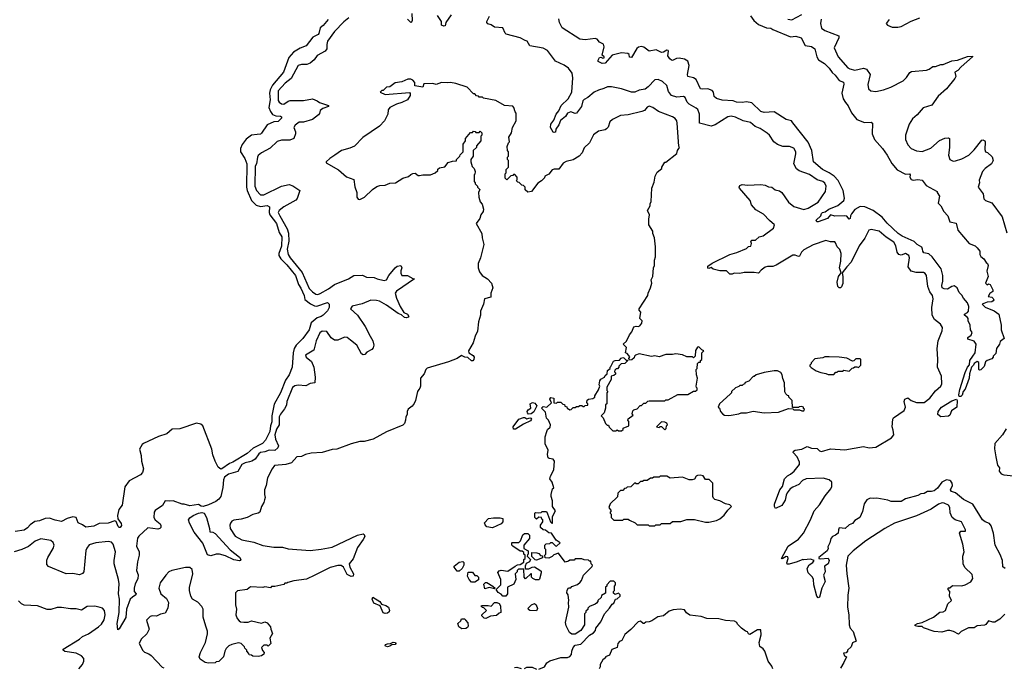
# Model space of a CAD drawing. Extents: x 2348354 to 2479840, y 460476 to 613653.
# Tile 190 of 256: x 2418875 to 2427789, y 528410 to 534270. Entities that reach past the tile are written whole.
import ezdxf

# ---------------------------------------------------------------- set-up
doc = ezdxf.new("R2010")
doc.units = 0

msp = doc.modelspace()

# ---------------------------------------------------------------- linework, layer by layer
at = {"layer": '0CON05XD'}
for points in [[(2421855, 534286.2), (2421808.3, 534251.7), (2421725, 534164.2), (2421662.9, 534075), (2421655.7, 534045), (2421655.8, 534005), (2421642, 533985), (2421568.8, 533945), (2421542, 533908), (2421505, 533876), (2421475, 533866), (2421425, 533866), (2421396.7, 533855), (2421332.5, 533737.5), (2421280, 533695), (2421214.3, 533625), (2421215, 533540), (2421223.8, 533525), (2421245, 533510), (2421265.8, 533504.2), (2421305, 533533.8), (2421325, 533540), (2421445, 533540), (2421525, 533553.3), (2421567, 533537), (2421590.5, 533520.5), (2421670, 533495), (2421670, 533485), (2421620, 533465), (2421595, 533447.5), (2421590, 533420), (2421581.7, 533408.3), (2421525, 533366.7), (2421445, 533343.8), (2421405, 533343.8), (2421368, 533315), (2421356.2, 533295), (2421373.3, 533255), (2421373, 533237), (2421356.1, 533193.9), (2421319.3, 533180.7), (2421245, 533180), (2421205, 533167.5), (2421143.6, 533106.4), (2421063.6, 533066.4), (2421035, 533040), (2421027.5, 533025), (2421018.8, 532965), (2421006.4, 532943.6), (2421003.1, 532765), (2421019.4, 532725), (2421055, 532684), (2421085, 532685.7), (2421245, 532764.2), (2421315, 532777.5), (2421347.7, 532767.7), (2421412.5, 532725), (2421387.3, 532652.7), (2421375, 532636.7), (2421265, 532576.2), (2421225, 532542.5), (2421214.2, 532525), (2421231.4, 532495), (2421296.2, 532376.2), (2421307.3, 532337.2), (2421311.4, 532265), (2421296, 532194), (2421306.2, 532145), (2421322.9, 532115), (2421432.6, 531982.6), (2421495, 531838.6), (2421525, 531806.7), (2421555, 531785.6), (2421575, 531783.3), (2421595, 531791.1), (2421671.2, 531835), (2421725.5, 531874.5), (2421852.5, 531925), (2421900, 531955), (2421978.3, 531958.3), (2422015, 531941.2), (2422085, 531936.7), (2422110, 531925), (2422175, 531911.2), (2422195, 531917.5), (2422215.9, 531954.1), (2422274.3, 532025.7), (2422291.7, 532038.3), (2422326.7, 532045), (2422333.8, 532025), (2422326.4, 531996.4), (2422326, 531975), (2422335, 531956.7), (2422385, 531956), (2422435, 531927.5), (2422450, 531925), (2422286.4, 531813.6), (2422273.3, 531795), (2422285, 531750), (2422320, 531675), (2422352, 531622), (2422386.2, 531605), (2422398.8, 531585), (2422395, 531577.5), (2422375, 531570.8), (2422360, 531575), (2422330.7, 531600.7), (2422301.7, 531611.7), (2422195, 531687.5), (2422131.7, 531721.7), (2422105, 531728.8), (2422055, 531731.2), (2421975, 531698), (2421885, 531678.8), (2421870, 531655), (2421933.3, 531595), (2422003.3, 531495), (2422046.7, 531405), (2422073.3, 531365), (2422080, 531325), (2422075, 531300), (2422063, 531287), (2422017, 531263), (2421998.3, 531241.7), (2421985, 531238.8), (2421970, 531245), (2421926.4, 531326.4), (2421870.7, 531370.7), (2421840, 531395), (2421815, 531396.7), (2421755, 531370), (2421725, 531370), (2421695, 531390), (2421655, 531448.8), (2421615, 531451.4), (2421593.6, 531436.4), (2421559.4, 531365), (2421539.2, 531280.8), (2421463.3, 531235), (2421467.5, 531215), (2421515.8, 531175.8), (2421538.8, 531125), (2421551.2, 531035), (2421546.7, 530985), (2421505, 530978.8), (2421465, 530956.7), (2421395, 530963.3), (2421365, 530956.2), (2421345, 530941.2), (2421294.2, 530815), (2421289.5, 530780.5), (2421272.1, 530747.9), (2421235, 530701.2), (2421225, 530676.7), (2421223.1, 530605), (2421200, 530565), (2421186.1, 530515), (2421190.9, 530475), (2421217.3, 530415), (2421212.5, 530395), (2421185, 530371.8), (2421135, 530374.5), (2421095, 530359.5), (2421055, 530354.4), (2421039.3, 530340.7), (2421007.4, 530292.6), (2420977.5, 530275), (2420955, 530270.7), (2420915, 530261.3), (2420885, 530245.5), (2420849.1, 530180.9), (2420765, 530157.5), (2420729.6, 530130.4), (2420719.6, 530105), (2420713.6, 530036.4), (2420694.7, 529955), (2420678.8, 529931.2), (2420649.4, 529910.6), (2420585, 529879.2), (2420535, 529865.6), (2420518, 529868), (2420495, 529882.5), (2420415, 529872.5), (2420365, 529887.5), (2420345, 529887.5), (2420265.9, 529915.9), (2420235, 529912.2), (2420192.3, 529917.7), (2420167.5, 529875), (2420100.7, 529829.3), (2420092.5, 529815), (2420090, 529765), (2420102.5, 529745), (2420146.7, 529706.7), (2420153.6, 529693.6), (2420152.1, 529675), (2420144.2, 529665), (2420125, 529659.2), (2420035, 529671.2), (2419952.4, 529597.6), (2419942.1, 529577.9), (2419932.9, 529505), (2419955.6, 529455), (2419955.7, 529425), (2419940.8, 529365), (2419931.2, 529285), (2419948, 529248), (2419945, 529210), (2419920, 529165), (2419910.8, 529125), (2419912, 529095), (2419930, 529075), (2419926.7, 529065), (2419895, 529045.8), (2419875.7, 529025), (2419843.3, 528935), (2419835, 528862), (2419775, 528757.5), (2419765, 528750), (2419756.9, 528805), (2419774.4, 528905), (2419778.6, 529025), (2419770, 529075), (2419774.3, 529165), (2419768.6, 529205), (2419730, 529345), (2419729.4, 529375), (2419743.1, 529455), (2419722, 529525), (2419705, 529542), (2419675, 529548), (2419565, 529535.7), (2419505, 529518.8), (2419481.7, 529488.3), (2419473.4, 529466.6), (2419456.4, 529273.6), (2419445, 529257.5), (2419415, 529247.5), (2419355, 529258.8), (2419295, 529256.7), (2419135, 529322.5), (2419120.7, 529340.7), (2419120.7, 529379.3), (2419130, 529405), (2419178.8, 529485), (2419186.1, 529516.1), (2419178.3, 529538.3), (2419155.9, 529555.9), (2419065, 529573.8), (2419015, 529552), (2418955, 529502.5), (2418895, 529475.7), (2418825, 529454.3)], [(2421666.8, 534273.2), (2421621.2, 534218.8), (2421595, 534196.7), (2421584, 534145), (2421576, 534135), (2421529.1, 534110.9), (2421467.9, 534032.1), (2421415, 534013.5), (2421353.3, 533976.7), (2421311.7, 533928.3), (2421264.5, 533795), (2421163.4, 533676.6), (2421143.3, 533636.7), (2421135.9, 533605), (2421142.6, 533545), (2421131.6, 533475), (2421145, 533438.6), (2421165, 533413.1), (2421195, 533400), (2421235, 533397.8), (2421245, 533390), (2421245, 533380), (2421215, 533349.2), (2421175, 533344.4), (2421115, 533318.1), (2421065, 533243.3), (2421054.6, 533235.4), (2421025, 533231.3), (2420975, 533226.5), (2420925, 533189.3), (2420889.3, 533140.7), (2420874.2, 533105), (2420875.4, 533075), (2420912.7, 533015), (2420932.7, 532965), (2420929.6, 532755), (2420934.5, 532725), (2420973.1, 532635), (2421015, 532592.8), (2421055, 532581.2), (2421115, 532590), (2421136.4, 532576.4), (2421134.7, 532525), (2421140, 532505), (2421200.9, 532425), (2421223.6, 532345), (2421247.9, 532305), (2421245, 532220), (2421220, 532155), (2421221.8, 532135), (2421239.5, 532105), (2421295, 532050.9), (2421371.8, 531955), (2421398.5, 531875), (2421419.3, 531839.3), (2421449.4, 531775), (2421458, 531738), (2421507.8, 531697.8), (2421545, 531680.6), (2421565, 531678.6), (2421661.7, 531711.7), (2421676.4, 531696.4), (2421676.2, 531665), (2421662.5, 531635), (2421621.2, 531595), (2421605, 531582.9), (2421567.9, 531572.1), (2421514.1, 531525.9), (2421495.3, 531464.7), (2421439.4, 531385), (2421379.5, 531325), (2421361.5, 531295), (2421350, 531255), (2421341.1, 531125), (2421314.6, 531055), (2421282.7, 531007.2), (2421236.2, 530895), (2421178.6, 530791.4), (2421157.2, 530685), (2421157.8, 530632.2), (2421145.6, 530594.4), (2421139.3, 530545), (2421100.6, 530465), (2421072.9, 530435), (2420988.2, 530391.8), (2420935.8, 530345), (2420805, 530267.5), (2420774, 530255), (2420705.7, 530205), (2420695, 530203.6), (2420671.8, 530221.8), (2420644, 530274), (2420622.7, 530332.8), (2420615, 530384), (2420533.4, 530595), (2420515, 530611.4), (2420475, 530618.1), (2420325, 530567.4), (2420255, 530564.8), (2420206.3, 530523.7), (2420131.9, 530498.1), (2419994.8, 530435.2), (2419982.9, 530425), (2419960.8, 530385), (2419973.4, 530326.6)], [(2422426.2, 534325), (2422427.7, 534262.3), (2422423, 534247), (2422415, 534243.3), (2422385.9, 534275.9)], [(2422780, 534315), (2422733.8, 534245), (2422726.7, 534215), (2422715, 534212), (2422695, 534220), (2422694.3, 534255), (2422656.6, 534306.6)], [(2426261.7, 532251.7), (2426255, 532260), (2426215, 532260), (2426175, 532272.5), (2426058.3, 532231.7), (2425975, 532187.5), (2425954.2, 532165.8), (2425935, 532130), (2425925, 532126.7), (2425895, 532138.8), (2425875, 532138), (2425725, 532048), (2425695, 532036.7), (2425645, 532036.7), (2425625, 532030), (2425586.7, 532005), (2425563, 531977), (2425525, 531983.3), (2425435, 531983.3), (2425395, 531973.3), (2425345, 531977.5), (2425325, 531967.5), (2425305, 531967.5), (2425275, 531997.5), (2425215, 531997.5), (2425153, 532013), (2425135, 532027.5), (2425115, 532020), (2425105, 532022.5), (2425105, 532040), (2425145, 532066.2), (2425305, 532144), (2425367.7, 532162.3), (2425455, 532200), (2425473, 532217), (2425495, 532220), (2425500, 532245), (2425493.8, 532265), (2425503.3, 532275), (2425536.1, 532273.9), (2425570, 532305), (2425605, 532314), (2425698.8, 532385), (2425710, 532415), (2425663.6, 532453.6), (2425609.3, 532509.3), (2425540.7, 532550.7), (2425500, 532595), (2425487.5, 532635), (2425392.5, 532745), (2425387.5, 532755), (2425395, 532770), (2425415, 532777.5), (2425465, 532772.5), (2425585, 532777.5), (2425625, 532772.5), (2425655, 532757.5), (2425685, 532753.3), (2425715, 532730), (2425755, 532722.5), (2425775, 532707.5), (2425835, 532620), (2425885, 532578.8), (2425975, 532553.8), (2426015, 532564), (2426105, 532618.8), (2426172, 532715), (2426175.7, 532764.3), (2426165, 532790), (2426147.5, 532805), (2426095, 532822.2), (2426025, 532870), (2425933.2, 532903.2), (2425909.4, 532919.4), (2425884.2, 532965), (2425900.8, 533055), (2425900.8, 533075), (2425885, 533108.8), (2425845, 533123.8), (2425785, 533123.3), (2425735, 533140), (2425703.6, 533163.6), (2425663.3, 533225), (2425642.1, 533242.1), (2425578.8, 533285), (2425532.6, 533302.6), (2425490.7, 533340.7), (2425425, 533354.3), (2425355, 533388.6), (2425315, 533398), (2425285, 533390), (2425171.2, 533318.8), (2425135, 533306.2), (2425030, 533335), (2425030.8, 533415), (2425015, 533456.7), (2425000.5, 533470.5), (2424935.8, 533505.8), (2424918.8, 533525), (2424900, 533565), (2424886, 533576), (2424825, 533570), (2424777.5, 533585), (2424749.2, 533619.2), (2424732.5, 533675), (2424695, 533711.2), (2424655, 533730), (2424625, 533726.2), (2424565, 533661.2), (2424537.7, 533642.3), (2424485, 533633.8), (2424444.3, 533615.7), (2424413.2, 533613.2), (2424324.1, 533644.1), (2424233.9, 533663.9), (2424198, 533662), (2424165, 533646.7), (2424115, 533633.3), (2424077.5, 533615), (2424017.5, 533565), (2423985, 533547.5), (2423973.3, 533535), (2423960.8, 533485), (2423915, 533424), (2423905, 533421.2), (2423865, 533435.7), (2423835.6, 533424.4), (2423815.8, 533395), (2423772.3, 533357.7), (2423755, 533318), (2423729.7, 533280.3), (2423725, 533252.5), (2423715, 533248.8), (2423705, 533253.8), (2423681.2, 533295), (2423685, 533323.3), (2423710.3, 533359.7), (2423732.2, 533415), (2423755.4, 533444.6), (2423777.8, 533495), (2423839.4, 533555), (2423873.1, 533615), (2423882, 533745), (2423876.2, 533785), (2423842.3, 533832.3), (2423805, 533858.8), (2423725, 533893.3), (2423655, 533990), (2423615, 534011.2), (2423495, 534033.3), (2423468.8, 534075), (2423452.7, 534082.7), (2423405, 534106.2), (2423279.3, 534139.3), (2423269.3, 534149.3), (2423250, 534195), (2423175, 534201.2), (2423145, 534223.3), (2423113.6, 534233.6), (2423103.3, 534245), (2423103.3, 534255), (2423127, 534303)], [(2425492.5, 534305), (2425522.3, 534262.3), (2425565, 534226.2), (2425635.9, 534195.9), (2425675, 534193.8), (2425695, 534180), (2425855, 534113.8), (2425900.5, 534120.5), (2425950, 534105), (2425985, 534037.5), (2426045, 534026.7), (2426073.3, 534005), (2426092.9, 533935), (2426107.3, 533907.3), (2426160, 533875), (2426205, 533830), (2426232.3, 533792.3), (2426259.5, 533769.5), (2426295, 533720), (2426333.3, 533703.3), (2426336.1, 533686.1), (2426317.8, 533605), (2426330, 533555), (2426350.4, 533520.4), (2426375, 533490), (2426405, 533425.8), (2426455, 533368), (2426525, 533341.2), (2426583, 533343), (2426596.7, 533335), (2426593.6, 533236.4), (2426615, 533186.7), (2426685.4, 533105.4), (2426730, 533045), (2426770.3, 532970.3), (2426820.3, 532910.3), (2426895, 532871.2), (2426930, 532875), (2426937.5, 532865), (2426933.3, 532845), (2426945, 532823.8), (2426965, 532816.7), (2427005, 532823.8), (2427045, 532817.5), (2427080.7, 532770.7), (2427180, 532715), (2427180, 532705), (2427203.6, 532673.6), (2427191.2, 532611.2), (2427216.1, 532586.1), (2427242.5, 532535), (2427277.5, 532495), (2427295, 532440), (2427355, 532427.5), (2427370, 532365), (2427472.5, 532245), (2427525, 532222.5), (2427542.5, 532205), (2427567.5, 532175), (2427567.5, 532145), (2427576.4, 532126.4), (2427602.5, 532105), (2427624, 532074), (2427636.7, 532065), (2427644, 532045), (2427630, 531995), (2427642.5, 531945), (2427620, 531885), (2427635, 531870), (2427645, 531880), (2427660, 531875), (2427686.7, 531825), (2427685, 531810), (2427657, 531793), (2427643.3, 531765), (2427675, 531758.8), (2427688.6, 531748.6), (2427693.8, 531735), (2427690, 531725), (2427675, 531718), (2427635, 531713.8), (2427590, 531695), (2427615, 531670), (2427697, 531637), (2427740, 531605), (2427760, 531505), (2427760, 531465), (2427787.5, 531385), (2427753, 531357), (2427747, 531333), (2427720, 531295), (2427711.7, 531248.3), (2427690, 531225), (2427690, 531215), (2427675, 531200), (2427635, 531187.5), (2427620, 531175), (2427608.3, 531131.7), (2427578.3, 531101.7), (2427565, 531100), (2427560, 531105), (2427558.3, 531168.3), (2427545, 531177.5), (2427515, 531160), (2427510, 531145), (2427493, 531127), (2427473.9, 531066.1), (2427472.5, 531025), (2427433.9, 530926.1), (2427416.7, 530905), (2427407.1, 530872.9), (2427395, 530861.2), (2427381.7, 530861.7), (2427378, 530875), (2427387.5, 530925), (2427435, 531077.5), (2427456.7, 531125), (2427473.3, 531146.7), (2427476.2, 531185), (2427503.3, 531226.7), (2427525.7, 531255), (2427535.7, 531335), (2427515, 531361.2), (2427458.3, 531378.3), (2427460, 531395), (2427490, 531415), (2427498.3, 531438.3), (2427483, 531463), (2427480, 531505), (2427462.5, 531545), (2427462.5, 531565), (2427456.4, 531576.4), (2427427.5, 531595), (2427430, 531605), (2427455, 531620), (2427465, 531633.3), (2427468.9, 531675), (2427455, 531707.8), (2427419.3, 531749.3), (2427405, 531776.2), (2427380.3, 531800.3), (2427362, 531845), (2427335, 531862.5), (2427313.3, 531856.7), (2427275, 531832.5), (2427245, 531833.3), (2427227.5, 531845), (2427224, 531865), (2427233.3, 531905), (2427233.3, 531955), (2427217.1, 532015), (2427135, 532124), (2427105, 532150.8), (2427060.7, 532160.7), (2427050.6, 532175), (2427050, 532195), (2427041.2, 532211.2), (2427001.2, 532235), (2426972.1, 532262.1), (2426865, 532310.6), (2426828.6, 532335), (2426727.4, 532427.4), (2426685, 532482), (2426601.2, 532545), (2426527.3, 532577.3), (2426485, 532580), (2426437, 532553), (2426406.4, 532513.6), (2426396.7, 532495), (2426395, 532472.5), (2426385, 532463.8), (2426362.5, 532492.5), (2426346.4, 532496.4), (2426255, 532492.5), (2426215, 532503.3), (2426187.4, 532472.6), (2426105, 532440), (2426090.7, 532440.7), (2426086.7, 532455), (2426127.5, 532495), (2426133.8, 532515), (2426143.8, 532525), (2426168.8, 532531.2), (2426200, 532555), (2426282.2, 532587.8), (2426335, 532634), (2426342.9, 532655), (2426331.4, 532725), (2426284.4, 532814.4), (2426249.2, 532855), (2426205, 532885.5), (2426144.6, 532914.6), (2426061.2, 532985), (2426047.5, 533085), (2426015, 533162.5), (2425875.7, 533335.7), (2425862.5, 533355), (2425815, 533367.5), (2425705, 533436.2), (2425615, 533430), (2425585, 533438), (2425505, 533518.8), (2425455, 533526.7), (2425415, 533521.2), (2425364.2, 533524.2), (2425335, 533536.2), (2425235, 533540.8), (2425185, 533556.7), (2425163.8, 533575), (2425158, 533615), (2425145, 533628.8), (2425105, 533645.7), (2425055, 533640.5), (2425040, 533645), (2424999.7, 533729.7), (2424975, 533744), (2424925, 533756.2), (2424920, 533775), (2424936.9, 533855), (2424924.3, 533895), (2424895, 533912.2), (2424845, 533921.4), (2424821.2, 533918.8), (2424785, 533900), (2424775, 533902.5), (2424760, 533915), (2424744.2, 533944.2), (2424750, 533985), (2424745, 533992.5), (2424735, 533993.3), (2424705, 533976), (2424685, 533972), (2424636.1, 533996.1), (2424575, 533986.7), (2424525, 534021.2), (2424505, 534026.2), (2424478.3, 534021.7), (2424461.2, 534008.8), (2424415, 533927.5), (2424395, 533932.5), (2424392.5, 533955), (2424380, 533965), (2424325, 533970), (2424239.5, 533950.5), (2424175, 533877.5), (2424150, 533875), (2424113, 533893), (2424112.5, 533905), (2424125, 533926.7), (2424135, 533930), (2424155, 533921.2), (2424166.7, 533925), (2424166.7, 533935), (2424148.3, 533948.3), (2424165.8, 534025), (2424159.5, 534049.5), (2424125, 534067.5), (2424103.6, 534093.6), (2424085, 534100), (2423995, 534087.5), (2423945, 534093.3), (2423787.5, 534195), (2423761.4, 534245), (2423755, 534277.5)], [(2425830, 534275), (2425865, 534267.5), (2425955, 534316)], [(2426130, 534275), (2426124.2, 534235), (2426134.2, 534194.2), (2426163.4, 534173.4), (2426290, 534125), (2426290, 534105), (2426248, 534015), (2426284.2, 533935), (2426374, 533835), (2426390, 533825), (2426435, 533811.9), (2426515, 533831.9), (2426543.2, 533823.2), (2426576.2, 533775), (2426553.8, 533685), (2426560, 533645), (2426580, 533625), (2426625, 533620), (2426695, 533636.7), (2426761.7, 533658.3), (2426872.3, 533717.7), (2426905, 533746.7), (2426935, 533793.3), (2426948.3, 533801.7), (2427086.4, 533813.6), (2427108.3, 533821.7), (2427143, 533847), (2427165, 533846.7), (2427215, 533863.3), (2427236.4, 533863.6), (2427315, 533897.5), (2427365, 533903.3), (2427455, 533936.7), (2427500, 533940), (2427502.5, 533935), (2427400, 533845), (2427370, 533810), (2427342.5, 533795), (2427350, 533755), (2427342.3, 533737.7), (2427267.5, 533645), (2427190.7, 533579.3), (2427133, 533497), (2427055, 533472.5), (2427001.7, 533408.3), (2426958.3, 533371.7), (2426926.7, 533325), (2426893.3, 533225), (2426893.3, 533185), (2426916.4, 533136.4), (2426947.5, 533105), (2426993.9, 533083.9), (2427045, 533078.8), (2427123.6, 533106.4), (2427203, 533177), (2427250.7, 533199.3), (2427285, 533202.5), (2427292.5, 533195), (2427294, 533115), (2427283.3, 533045), (2427297.5, 533005), (2427325, 532990), (2427348.3, 532991.7), (2427405, 533010), (2427467.5, 533045), (2427517.7, 533092.3), (2427585, 533180), (2427595, 533182.5), (2427612.5, 533175), (2427616.7, 533165), (2427612.5, 533095), (2427620, 533075), (2427638.3, 533068.3), (2427679.3, 533029.3), (2427687, 532997), (2427672.5, 532965), (2427617, 532923), (2427592.5, 532895), (2427560.7, 532819.3), (2427563.3, 532795), (2427553.3, 532755), (2427596.7, 532695), (2427605, 532650), (2427620, 532635), (2427675, 532612.5), (2427768.8, 532485), (2427811.7, 532341.7)], [(2426747, 534273), (2426720, 534235), (2426731.7, 534221.7), (2426773, 534203), (2426825, 534202.5)], [(2426825, 534202.5), (2426855, 534207.5), (2426945, 534257.5), (2427025, 534287.5)], [(2424255, 528990), (2424270, 529025), (2424285, 529030), (2424310, 529055), (2424310, 529065), (2424295, 529080), (2424265, 529070), (2424251.7, 529081.7), (2424250, 529095), (2424260, 529105), (2424260, 529145), (2424270, 529155), (2424270, 529175), (2424255, 529190), (2424221.7, 529188.3), (2424190, 529155), (2424190, 529145), (2424180, 529135), (2424178.3, 529081.7), (2424141.7, 529058.3), (2424138.3, 529041.7), (2424110, 529015), (2424110, 529005), (2424098.3, 528991.7), (2424085, 528980), (2424035, 528960), (2424020, 528945), (2424018.3, 528931.7), (2424001.7, 528918.3), (2424000, 528905), (2423990, 528895), (2423987.5, 528795), (2423956.4, 528743.6), (2423905, 528710), (2423875, 528710), (2423852.5, 528725), (2423822.5, 528785), (2423817.5, 528815), (2423847.5, 528955), (2423843.3, 528995), (2423847.5, 529015), (2423840, 529065), (2423830, 529085), (2423833, 529107), (2423845, 529130), (2423865, 529130), (2423875, 529140), (2423925, 529160), (2423948.3, 529181.7), (2423960, 529195), (2423980, 529245), (2424058.3, 529321.7), (2424060, 529335), (2424050, 529345), (2424045, 529370), (2424035, 529370), (2424025, 529380), (2423985, 529382.5), (2423965, 529390), (2423905, 529390), (2423895, 529380), (2423855, 529380), (2423845, 529370), (2423815, 529360), (2423751.7, 529441.7), (2423711.7, 529428.3), (2423695, 529412.5), (2423665, 529397.5), (2423631.7, 529401.7), (2423630, 529425), (2423640, 529435), (2423640, 529475), (2423630, 529485), (2423630, 529515), (2423641.7, 529528.3), (2423675, 529530), (2423685, 529540), (2423695, 529540), (2423725, 529510), (2423735, 529507.5), (2423767.5, 529535), (2423730.7, 529560.7), (2423690, 529625), (2423665, 529627.5), (2423635, 529650), (2423613, 529653), (2423590, 529675), (2423590, 529695), (2423610, 529725), (2423610, 529745), (2423601.7, 529751.7), (2423600, 529765), (2423575, 529770), (2423555, 529750), (2423540, 529765), (2423540, 529805), (2423545, 529810), (2423575, 529807.5), (2423595, 529810), (2423605, 529820), (2423645, 529820), (2423655, 529800), (2423680, 529725), (2423695, 529710), (2423700, 529715), (2423700, 529775), (2423726.7, 529825), (2423697.5, 529865), (2423700, 529915), (2423687.5, 529955), (2423687.5, 529975), (2423700, 530025), (2423710, 530035), (2423696.7, 530085), (2423676.2, 530115), (2423680.5, 530139.5), (2423711.7, 530198.3), (2423717.5, 530275), (2423705, 530292.5), (2423668.3, 530298.3), (2423660, 530305), (2423653.3, 530335), (2423660, 530375), (2423633.6, 530433.6), (2423633.3, 530495), (2423646.7, 530545), (2423655, 530562.5), (2423677, 530583), (2423680, 530605), (2423662.5, 530645), (2423643.3, 530665), (2423635, 530720), (2423600, 530755), (2423615, 530770), (2423647, 530763), (2423688.3, 530801.7), (2423673.3, 530835), (2423685, 530852.5), (2423710, 530845), (2423711.7, 530801.7), (2423735, 530800), (2423745, 530810), (2423775, 530810), (2423791.7, 530791.7), (2423808.3, 530788.3), (2423811.7, 530771.7), (2423828.3, 530768.3), (2423831.7, 530751.7), (2423845, 530750), (2423855, 530740), (2423868.3, 530741.7), (2423885, 530760), (2423905, 530760), (2423915, 530770), (2423935, 530770), (2423945, 530780), (2423965, 530780), (2423975, 530770), (2423985, 530770), (2423995, 530780), (2424018.3, 530781.7), (2424020, 530795), (2424010, 530805), (2424013, 530827), (2424023.6, 530836.4), (2424065, 530842.5), (2424082.5, 530855), (2424082.5, 530865), (2424115, 530920), (2424127, 530953), (2424122.5, 530965), (2424126.4, 531003.6), (2424135, 531017.5), (2424170, 531035), (2424175, 531050), (2424193, 531067), (2424197.5, 531095), (2424220, 531115), (2424220, 531125), (2424228.3, 531131.7), (2424250, 531180), (2424265, 531187.5), (2424305, 531190), (2424321.7, 531208.3), (2424335, 531212.5), (2424345, 531210), (2424365, 531190), (2424378.3, 531188.3), (2424378.3, 531181.7), (2424361.7, 531168.3), (2424355, 531160), (2424320, 531155), (2424300, 531135), (2424300, 531125), (2424288.3, 531111.7), (2424275, 531110), (2424261.7, 531098.3), (2424260, 531085), (2424270, 531075), (2424268.3, 531061.7), (2424255, 531050), (2424230, 531045), (2424230, 531015), (2424190, 530945), (2424190, 530915), (2424200, 530905), (2424190, 530895), (2424190, 530795), (2424180, 530785), (2424180, 530755), (2424167, 530713), (2424140, 530685), (2424158.3, 530668.3), (2424180, 530615), (2424195, 530600), (2424205, 530600), (2424211.7, 530581.7), (2424245, 530550), (2424275, 530550), (2424285, 530560), (2424295, 530550), (2424325, 530550), (2424338.3, 530561.7), (2424340, 530575), (2424390, 530595), (2424390, 530635), (2424380, 530645), (2424383, 530657), (2424428.3, 530691.7), (2424420, 530705), (2424425, 530730), (2424435, 530740), (2424465, 530750), (2424491.7, 530778.3), (2424505, 530780), (2424525, 530800), (2424545, 530800), (2424563, 530817), (2424575, 530820), (2424715, 530820), (2424725, 530830), (2424745, 530830), (2424835, 530880), (2424925, 530880), (2424975, 530910), (2424995, 530910), (2425008.3, 530921.7), (2425010, 530935), (2425001.7, 530941.7), (2425000, 530955), (2425012.5, 531025), (2425002.5, 531055), (2425000, 531105), (2425010, 531115), (2425011.7, 531158.3), (2425025, 531170), (2425038.3, 531171.7), (2425040, 531185), (2425050, 531195), (2425050, 531255), (2425070, 531275), (2425051.7, 531281.7), (2425025, 531310), (2425011.7, 531308.3), (2424993, 531277), (2424990, 531225), (2424975, 531210), (2424965, 531220), (2424915, 531220), (2424875, 531237.5), (2424815, 531247.5), (2424785, 531240), (2424725, 531240), (2424665, 531220), (2424625, 531227.5), (2424595, 531222.5), (2424485, 531247.5), (2424450, 531235), (2424440, 531225), (2424438.3, 531211.7), (2424418.3, 531191.7), (2424395, 531190), (2424390, 531205), (2424398.3, 531218.3), (2424375, 531250), (2424360, 531255), (2424370, 531305), (2424340, 531335), (2424368.3, 531361.7), (2424395, 531417.5), (2424417.5, 531445), (2424435, 531490), (2424455, 531497.5), (2424475, 531492.5), (2424489.3, 531500.7), (2424507.5, 531525), (2424510, 531545), (2424490, 531565), (2424500, 531625), (2424483, 531643), (2424483.3, 531655), (2424563.3, 531775), (2424563.6, 531796.4), (2424587, 531843), (2424597.5, 531885), (2424593.6, 531916.4), (2424607.5, 531945), (2424612.5, 532025), (2424622.5, 532045), (2424622.5, 532095), (2424632.5, 532125), (2424632.5, 532215), (2424622.5, 532295), (2424606.7, 532335), (2424606.4, 532356.4), (2424572.5, 532415), (2424570, 532465), (2424577.5, 532505), (2424560, 532545), (2424582.5, 532585), (2424582.5, 532605), (2424592.5, 532625), (2424596.7, 532745), (2424619.3, 532800.7), (2424627.5, 532855), (2424645, 532890), (2424690, 532925), (2424690, 532935), (2424715, 532980), (2424725, 532980), (2424825, 533060), (2424830, 533085), (2424847.5, 533115), (2424842.5, 533125), (2424828.8, 533335), (2424823.8, 533355), (2424808.8, 533375), (2424785, 533392), (2424658.3, 533438.3), (2424607.5, 533475), (2424575, 533486.2), (2424555, 533477.5), (2424533, 533447), (2424508.3, 533438.3), (2424385, 533410), (2424315, 533403.3), (2424241.7, 533368.3), (2424217.5, 533345), (2424201.7, 533298.3), (2424188.3, 533281.7), (2424177, 533273), (2424115, 533262.5), (2424070.7, 533229.3), (2424033, 533157), (2423985, 533110), (2423967.5, 533065), (2423940, 533035), (2423885, 533002.5), (2423823.6, 532986.4), (2423795, 532972.5), (2423755, 532917.5), (2423715, 532917.5), (2423695, 532910), (2423666.4, 532873.6), (2423630, 532855), (2423625, 532840), (2423599.3, 532810.7), (2423565, 532790), (2423510, 532715), (2423475, 532710), (2423451.7, 532731.7), (2423450, 532755), (2423435, 532770), (2423421.7, 532771.7), (2423398.3, 532798.3), (2423385, 532800), (2423371.7, 532811.7), (2423380, 532825), (2423380, 532845), (2423358.3, 532868.3), (2423345, 532870), (2423338.3, 532861.7), (2423321.7, 532858.3), (2423285, 532820), (2423270, 532835), (2423270, 532875), (2423280, 532885), (2423280, 532915), (2423300, 532935), (2423300, 532995), (2423290, 533005), (2423290, 533025), (2423300, 533035), (2423300, 533075), (2423290, 533085), (2423288.3, 533121.7), (2423300, 533155), (2423310, 533165), (2423303, 533207), (2423327.5, 533245), (2423337.5, 533295), (2423370, 533355), (2423370, 533425), (2423360, 533435), (2423350, 533475), (2423338.3, 533488.3), (2423263, 533493), (2423185, 533540), (2423075, 533560), (2423065, 533570), (2423035, 533570), (2423028.3, 533578.3), (2423011.7, 533581.7), (2422995, 533600), (2422985, 533600), (2422925, 533660), (2422825, 533692.5), (2422775, 533702.5), (2422745, 533697.5), (2422695, 533702.5), (2422645, 533682.5), (2422615, 533692.5), (2422535, 533690), (2422525, 533660), (2422451.7, 533671.7), (2422451.7, 533701.7), (2422433, 533723), (2422415, 533732.5), (2422388.3, 533731.7), (2422335, 533707.5), (2422275, 533697.5), (2422227, 533663), (2422195, 533660), (2422165, 533630), (2422155, 533630), (2422140, 533615), (2422185, 533592.5), (2422405, 533610), (2422411.7, 533601.7), (2422410, 533585), (2422385.7, 533544.3), (2422335, 533520), (2422285, 533506.2), (2422227.5, 533475), (2422212.5, 533455), (2422207.5, 533415), (2422176.4, 533353.6), (2422133, 533307), (2421981.2, 533205), (2421905, 533126.7), (2421865, 533106.2), (2421787.5, 533085), (2421727.3, 533042.7)], [(2421727.3, 533042.7), (2421682.5, 533015), (2421650, 532985), (2421650, 532975), (2421760.5, 532910.5), (2421835, 532846.7), (2421900, 532825), (2421908.3, 532758.3), (2421927.5, 532705), (2421927.5, 532665), (2421940, 532645), (2421955, 532642.5), (2421996.4, 532663.6), (2422070, 532735), (2422108.3, 532761.7), (2422135, 532770), (2422185, 532772.5), (2422225, 532790), (2422277, 532793), (2422343, 532837), (2422395, 532850), (2422415, 532870), (2422433, 532877), (2422455, 532880), (2422481.7, 532861.7), (2422495, 532860), (2422525, 532867.5), (2422595, 532866.7), (2422637, 532883), (2422660, 532905), (2422661.7, 532918.3), (2422675, 532930), (2422725, 532940), (2422753, 532977), (2422795, 532990), (2422828.3, 532991.7), (2422830, 533005), (2422860, 533035), (2422861.7, 533048.3), (2422890, 533075), (2422890, 533145), (2422910, 533175), (2422910, 533195), (2422955, 533250), (2422975, 533250), (2422985, 533260), (2422998.3, 533258.3), (2423005, 533250), (2423035, 533250), (2423045, 533260), (2423060, 533245), (2423060, 533225), (2423050, 533215), (2423050, 533175), (2423011.7, 533128.3), (2423010, 533115), (2422980, 533085), (2422980, 533035), (2422960, 533005), (2422960, 532985), (2422973, 532943), (2422990, 532925), (2423000, 532895), (2422997, 532873), (2422990, 532865), (2422990, 532805), (2423000, 532795), (2423000, 532785), (2423020, 532765), (2423020, 532755), (2423040, 532735), (2423030, 532705), (2423032.5, 532665), (2423043, 532623), (2423061.7, 532601.7), (2423073, 532557), (2423070, 532535), (2423050, 532505), (2423039.5, 532470.5), (2423007.5, 532425), (2423060, 532335), (2423062.5, 532295), (2423076.7, 532235), (2423046.7, 532115), (2423027, 532063), (2423026.7, 532025), (2423039.3, 531989.3), (2423062.5, 531955), (2423110, 531925), (2423147.5, 531885), (2423160, 531845), (2423140, 531795), (2423139.3, 531760.7), (2423082.5, 531745), (2423073.3, 531695), (2423048.3, 531631.7), (2423047.5, 531595), (2423027.5, 531535), (2423019.3, 531450.7), (2422997.5, 531405), (2422980, 531345), (2422937.5, 531275), (2422942.5, 531255), (2422981.9, 531231.9), (2422988.9, 531215), (2422986.5, 531195), (2422976.5, 531183.5), (2422965, 531182.7), (2422931.9, 531211.9), (2422905, 531215.7), (2422875, 531230), (2422835, 531203.3), (2422756.4, 531173.6), (2422565, 531117.5), (2422552.5, 531105), (2422537.5, 531065), (2422502.5, 531025), (2422502.5, 530955), (2422497.5, 530935), (2422487.5, 530925), (2422477.5, 530905), (2422458.8, 530825), (2422445, 530797.5), (2422427.7, 530772.3), (2422392.5, 530745), (2422382.5, 530725), (2422381.7, 530698.3), (2422370, 530675), (2422367.5, 530645), (2422357.5, 530615), (2422345, 530600), (2422195, 530540), (2422076.4, 530473.6), (2421995, 530452.5), (2421955, 530452.5), (2421875, 530432.5), (2421745, 530383.3), (2421705, 530381.2), (2421615, 530353.3), (2421515, 530346.7), (2421463.6, 530336.4), (2421425, 530316.7), (2421385, 530313.3), (2421335, 530260), (2421283.6, 530246.4), (2421182.5, 530235), (2421160, 530205), (2421117.5, 530125), (2421107.5, 530055), (2421092.5, 530015), (2421090, 529975), (2421096.7, 529945), (2421092.5, 529925), (2421085, 529900), (2421063.3, 529865), (2421050, 529815), (2421035, 529803.8), (2420985, 529793.3), (2420935.9, 529764.1), (2420880.7, 529749.3), (2420815, 529742.5), (2420797, 529733), (2420782.5, 529715), (2420776.7, 529695), (2420780, 529665), (2420827, 529597), (2420885, 529563.8), (2420995, 529542.5), (2421075, 529513.3), (2421175, 529496.7), (2421255, 529497.5), (2421307, 529483), (2421505, 529467.5), (2421605, 529477.5), (2421705, 529497.5), (2421933.6, 529606.4), (2421985, 529616.2), (2421995, 529612.5), (2422000, 529595), (2421986.2, 529565), (2421933.3, 529495), (2421895, 529390), (2421857.5, 529345), (2421863.8, 529315), (2421897.1, 529255), (2421895, 529233.8), (2421875, 529232.9), (2421840.5, 529250.5), (2421806.1, 529316.1), (2421785, 529330), (2421755, 529330), (2421685, 529312.5), (2421546.4, 529243.6), (2421471.7, 529208.3), (2421358.3, 529191.7), (2421303, 529177), (2421295, 529170), (2421275, 529170), (2421265, 529160), (2421185, 529140), (2421155, 529140), (2421145, 529130), (2421095, 529137.5), (2421075, 529132.5), (2420965, 529136.7), (2420935, 529112.5), (2420848.3, 529101.7), (2420830, 529085), (2420827.5, 528975), (2420837.5, 528935), (2420832.5, 528885), (2420843, 528853), (2420861.7, 528831.7), (2420875, 528820), (2420905, 528817.5), (2420945, 528817.5), (2420975, 528830), (2421065, 528810), (2421095, 528820), (2421115, 528812.5), (2421146.7, 528775), (2421147.5, 528755), (2421163.3, 528715), (2421140, 528675), (2421147.5, 528625), (2421125, 528600), (2421115, 528610), (2421085, 528610), (2421065, 528590), (2421073, 528563), (2421087.5, 528545), (2421085, 528530), (2421065, 528512.5), (2421035, 528507.5), (2420985, 528510), (2420975, 528520), (2420951.7, 528521.7), (2420950, 528535), (2420930, 528555), (2420930, 528565), (2420913, 528583), (2420910, 528595), (2420880, 528625), (2420855, 528632.5), (2420795, 528617.5), (2420767, 528603), (2420745, 528580), (2420733, 528557), (2420720, 528505), (2420677, 528463), (2420655, 528460), (2420645, 528450), (2420585, 528447.5), (2420553, 528453), (2420510, 528485), (2420500, 528505), (2420512.5, 528545), (2420557.5, 528635), (2420576.4, 528713.6), (2420576.4, 528736.4), (2420560.7, 528780.7), (2420537.5, 528865), (2420536.4, 528936.4), (2420525, 528960), (2420489.3, 528999.3), (2420440, 529025), (2420423.6, 529053.6), (2420412.5, 529105), (2420413, 529133), (2420443.3, 529255), (2420436.7, 529295), (2420415, 529312.5), (2420375, 529312.5), (2420253.6, 529286.4), (2420225, 529272.5), (2420197.5, 529245), (2420146.4, 529173.6), (2420133.8, 529125), (2420153.3, 529075), (2420203, 529033), (2420222.5, 528995), (2420217.5, 528945), (2420190.7, 528899.3), (2420149.5, 528890.5), (2420115, 528873.3), (2420075, 528876.2), (2420055, 528870), (2420023.8, 528835), (2420046.2, 528753.8), (2420026.4, 528713.6), (2419973.3, 528665), (2419957.5, 528625), (2419990.7, 528560.7), (2420005, 528547.5), (2420045, 528532.5), (2420066.4, 528516.4), (2420165, 528410), (2420180, 528405)], [(2427797.5, 529305), (2427775, 529320), (2427772.5, 529375), (2427751.7, 529431.7), (2427705.8, 529515), (2427692, 529625), (2427670.9, 529690.9), (2427655, 529710), (2427615, 529726), (2427591.4, 529745), (2427505.4, 529885.4), (2427419.3, 529929.3), (2427347.6, 529987.6), (2427310.7, 530000.7), (2427303.3, 530015), (2427320, 530055), (2427316.7, 530076.7), (2427305, 530093.8), (2427295, 530101.2), (2427265, 530105.8), (2427225, 530086.2), (2427185, 530030), (2427155, 530008), (2427129.5, 530000.5), (2427095, 530000), (2427065, 529982.5), (2427035, 529980), (2427005, 529963.3), (2426895, 529933.3), (2426855, 529908.8), (2426765, 529910), (2426735, 529923.3), (2426635, 529940.8), (2426605, 529936), (2426575, 529941.2), (2426543.3, 529925), (2426521.2, 529888.8), (2426505, 529820), (2426482.5, 529765), (2426435, 529737.5), (2426415, 529712.5), (2426385, 529700), (2426350, 529665), (2426295, 529672.5), (2426286.7, 529655), (2426286.1, 529623.9), (2426262.5, 529605), (2426235, 529593.3), (2426220, 529575), (2426210, 529535), (2426190.7, 529499.3), (2426193.3, 529485), (2426186.2, 529465), (2426110, 529405), (2426110, 529395), (2426125, 529390), (2426195, 529396.7), (2426203.3, 529375), (2426195, 529347.5), (2426162.5, 529325), (2426166.7, 529275), (2426153.3, 529245), (2426168, 529185), (2426138.8, 529125), (2426117.5, 529045), (2426105, 529040), (2426093, 529053), (2426063.8, 529155), (2426063.3, 529205), (2426053.8, 529225), (2426014.2, 529265), (2426003.8, 529305), (2426024.1, 529335.9), (2426055, 529357.5), (2426066.4, 529376.4), (2426035, 529388.8), (2425975, 529382.5), (2425965, 529386.7), (2425915, 529363.8), (2425842.2, 529342.2), (2425824.3, 529344.3), (2425820, 529355), (2425833.3, 529395), (2425829.3, 529409.3), (2425815, 529413.3), (2425785, 529393.3), (2425775, 529390), (2425773.3, 529395), (2425833.2, 529506.8), (2425925, 529569.2), (2425970, 529625), (2426034.2, 529745), (2426066.9, 529825), (2426115, 529878.8), (2426167.7, 529962.3), (2426220, 530025), (2426227, 530047), (2426226.4, 530086.4), (2426205, 530107.5), (2426150.7, 530120.7), (2425995, 530114), (2425960.9, 530099.1), (2425930, 530065), (2425875, 530040), (2425850, 530025), (2425822.5, 529987.5), (2425812.9, 529967.1), (2425805, 529922.5), (2425773.8, 529875), (2425718.3, 529848.3), (2425710, 529865), (2425710, 529885), (2425756.2, 530015), (2425780, 530045), (2425798.8, 530115), (2425825, 530144), (2425855, 530158), (2425888, 530185), (2425934, 530245), (2425934, 530265), (2425914.2, 530314.2), (2425877.5, 530355), (2425880, 530365), (2425895.8, 530374.2), (2425955, 530384), (2426005, 530408.8), (2426042.9, 530392.9), (2426095, 530388.8), (2426115, 530370), (2426135, 530364), (2426217, 530387), (2426345, 530378), (2426515, 530406.7), (2426566.4, 530396.4), (2426625, 530400.8), (2426767.5, 530485), (2426788.1, 530515), (2426784.6, 530554.6), (2426774.4, 530585), (2426779.2, 530655), (2426785, 530666), (2426882, 530735), (2426894, 530765), (2426882.9, 530815), (2426888.8, 530835), (2426917.3, 530847.3), (2426946.7, 530825), (2426995, 530805.7), (2427065, 530805.6), (2427115, 530844.2), (2427165, 530911.4), (2427216, 530954), (2427224.5, 530975), (2427220.8, 531045), (2427185.5, 531125), (2427187.9, 531195), (2427181.5, 531295), (2427190.6, 531365), (2427225.7, 531455), (2427229.2, 531485), (2427210.8, 531515), (2427158.3, 531558.3), (2427136.7, 531595), (2427134.4, 531665), (2427146.7, 531745), (2427137.8, 531775), (2427116.2, 531806.2), (2427097.5, 531855), (2427084.5, 531954.5), (2427072.6, 531972.6), (2427056.4, 531983.6), (2426992.1, 531982.1), (2426945.6, 531995.6), (2426918.6, 532035), (2426930.6, 532115), (2426924, 532135), (2426895, 532153.6), (2426855, 532138.1), (2426835, 532144.2), (2426818.9, 532165), (2426807.5, 532225), (2426788.1, 532258.1), (2426720.8, 532300.8), (2426655, 532356), (2426585, 532372.5), (2426563.3, 532365), (2426525.8, 532294.2), (2426475, 532223.3), (2426402.2, 532075), (2426363.1, 532035), (2426321.7, 531978.3), (2426328.6, 531945), (2426326.3, 531883.7), (2426315, 531853.8), (2426305, 531843.3), (2426295, 531842.5), (2426282.5, 531855), (2426276.9, 531895), (2426288.8, 531945), (2426311.7, 531978.3), (2426296.9, 532025), (2426308.1, 532085), (2426312.5, 532155), (2426300.7, 532190.7), (2426277.5, 532215), (2426261.7, 532251.7)], [(2426245, 531060), (2426265, 531080), (2426275, 531080), (2426285, 531090), (2426325, 531090), (2426335, 531100), (2426385, 531090), (2426411.7, 531118.3), (2426425, 531120), (2426435, 531130), (2426455, 531130), (2426468.3, 531121.7), (2426490, 531145), (2426490, 531195), (2426485, 531200), (2426445, 531200), (2426428.3, 531181.7), (2426415, 531180), (2426365, 531207.5), (2426295, 531217.5), (2426205, 531220), (2426165, 531220), (2426145, 531210), (2426075, 531200), (2426040, 531165), (2426040, 531155), (2426030, 531145), (2426030, 531135), (2426041.7, 531121.7), (2426085, 531092.5), (2426128.3, 531078.3), (2426175, 531070), (2426195, 531060), (2426245, 531060)], [(2425295, 530687.5), (2425315, 530692.5), (2425385, 530702.5), (2425408.3, 530711.7), (2425455, 530712.5), (2425515, 530727.5), (2425615, 530713.3), (2425745, 530720), (2425835, 530752.5), (2425875, 530750), (2425885, 530740), (2425935, 530740), (2425955, 530730), (2425975, 530730), (2425980, 530745), (2425971.7, 530751.7), (2425970, 530765), (2425955, 530770), (2425933, 530767), (2425925, 530760), (2425871.7, 530761.7), (2425870, 530825), (2425840, 530855), (2425840, 530865), (2425825, 530870), (2425810, 530885), (2425803, 530903), (2425800, 530985), (2425783, 531023), (2425777, 531057), (2425766.4, 531076.4), (2425735, 531092.5), (2425705, 531092.5), (2425615, 531077.5), (2425543, 531057), (2425525, 531040), (2425515, 531040), (2425475, 531000), (2425441.7, 530988.3), (2425438.3, 530971.7), (2425425, 530970), (2425415, 530960), (2425395, 530960), (2425385, 530950), (2425355, 530940), (2425320, 530905), (2425320, 530895), (2425308.3, 530881.7), (2425210, 530795), (2425200, 530765), (2425210, 530755), (2425220, 530725), (2425241.7, 530701.7), (2425255, 530690), (2425295, 530687.5)], [(2423481.7, 530701.7), (2423471.2, 530711.2), (2423470.8, 530725), (2423480, 530740), (2423503.3, 530755), (2423498, 530795), (2423517.3, 530807.3), (2423538.8, 530798.8), (2423556.7, 530775), (2423528.8, 530721.2), (2423505, 530703.3), (2423481.7, 530701.7)], [(2427215, 530677.5), (2427188.3, 530698.3), (2427191.4, 530725), (2427221.2, 530765), (2427315, 530821.5), (2427357.7, 530837.7), (2427362.5, 530825), (2427360, 530765), (2427310.5, 530729.5), (2427295, 530690), (2427285, 530682.9), (2427215, 530677.5)], [(2423365, 530563.8), (2423346.1, 530566.1), (2423342.7, 530587.3), (2423394.4, 530655.6), (2423435, 530671.2), (2423449.5, 530669.5), (2423465, 530657.5), (2423495, 530666.7), (2423503, 530663), (2423507.5, 530655), (2423500, 530640), (2423435, 530610), (2423365, 530563.8)], [(2424715, 530560), (2424728.3, 530571.7), (2424730, 530595), (2424740, 530605), (2424735, 530620), (2424715, 530627.5), (2424685, 530630), (2424640, 530585), (2424665, 530580), (2424675, 530590), (2424685, 530590), (2424715, 530560)], [(2427805, 530567.5), (2427773.3, 530515), (2427703.3, 530435), (2427701.7, 530388.3), (2427712, 530315), (2427728.3, 530238.3), (2427746.4, 530216.4), (2427744, 530185), (2427761.7, 530161.7), (2427785, 530150.8), (2427871.2, 530141.2)], [(2419973.4, 530326.6), (2419977.2, 530275), (2419994.8, 530205), (2419987.6, 530172.4), (2419968.8, 530151.2), (2419865, 530096.7), (2419827.6, 530042.4), (2419802.7, 529877.3), (2419773.2, 529836.8), (2419760, 529785), (2419762.3, 529752.3), (2419795, 529712.5), (2419797.2, 529692.8), (2419785, 529676), (2419775, 529676.2), (2419766.2, 529685), (2419749.2, 529729.2), (2419736.2, 529736.2), (2419675, 529714.3), (2419595, 529712.2), (2419545, 529686.9), (2419475, 529678), (2419445, 529700), (2419405, 529718), (2419385.8, 529765.8), (2419355, 529772.5), (2419305, 529756), (2419255, 529730), (2419195, 529740), (2419145, 529758.8), (2419106.1, 529756.1), (2419055, 529734.3), (2419011.5, 529728.5), (2418969.7, 529700.3), (2418945, 529673.3), (2418915, 529650), (2418835, 529638.8)], [(2424625, 529690), (2424635, 529700), (2424675, 529700), (2424685, 529710), (2424765, 529710), (2424785, 529730), (2424861.7, 529728.3), (2424915, 529747.5), (2424983, 529747), (2425085, 529722.5), (2425115, 529722.5), (2425185, 529737.5), (2425215, 529752.5), (2425253, 529787), (2425287, 529833), (2425320, 529865), (2425305, 529880), (2425265, 529890), (2425215, 529917.5), (2425168.3, 529928.3), (2425155, 529940), (2425150, 529955), (2425150, 530075), (2425118.3, 530108.3), (2425085, 530110), (2425061.7, 530141.7), (2425035, 530150), (2425013, 530147), (2425000.7, 530139.3), (2424985, 530112.5), (2424964.1, 530105.9), (2424937.7, 530107.7), (2424875, 530130), (2424765, 530120), (2424735, 530140), (2424675, 530140), (2424665, 530130), (2424615, 530130), (2424605, 530120), (2424585, 530120), (2424555, 530100), (2424525, 530100), (2424515, 530090), (2424495, 530090), (2424475, 530070), (2424455, 530070), (2424445, 530080), (2424408.3, 530041.7), (2424375, 530040), (2424365, 530030), (2424351.7, 530028.3), (2424335, 530010), (2424315, 530010), (2424290, 529985), (2424288.3, 529951.7), (2424221.7, 529888.3), (2424210, 529855), (2424230, 529825), (2424220, 529815), (2424220, 529805), (2424230, 529795), (2424230, 529765), (2424255, 529740), (2424335, 529740), (2424345, 529750), (2424385, 529750), (2424395, 529740), (2424448.3, 529718.3), (2424465, 529700), (2424565, 529700), (2424575, 529690), (2424625, 529690)], [(2427795, 528890), (2427750, 528845), (2427705, 528817.5), (2427685, 528817.5), (2427645, 528830), (2427621.4, 528798.6), (2427608.9, 528791.1), (2427545, 528786.2), (2427515, 528767.5), (2427465, 528766.7), (2427440, 528755), (2427400, 528735), (2427375, 528710), (2427330, 528735), (2427295, 528742.5), (2427275, 528742.5), (2427225, 528727.5), (2427155, 528732.5), (2427058.3, 528768.3), (2427045, 528780), (2427005, 528778.8), (2426983.3, 528785), (2426983.8, 528795), (2427002.5, 528805), (2427045, 528816.2), (2427147.5, 528865), (2427205, 528910), (2427235, 528912.5), (2427257.5, 528925), (2427277.5, 528985), (2427310, 529015), (2427293.3, 529053.3), (2427296.2, 529095), (2427282.5, 529115), (2427280, 529125), (2427285, 529130), (2427295, 529130), (2427320.7, 529149.3), (2427405, 529146.7), (2427435, 529156.7), (2427485, 529183.3), (2427503.3, 529215), (2427498.3, 529248.3), (2427432.7, 529312.7), (2427416.2, 529345), (2427413.3, 529415), (2427426.2, 529455), (2427414.2, 529525), (2427384, 529625), (2427396.7, 529643.3), (2427438.3, 529641.7), (2427437.5, 529655), (2427402.5, 529725), (2427345, 529743.3), (2427316.4, 529766.4), (2427297.7, 529807.7), (2427295.8, 529855), (2427285, 529876.2), (2427245.8, 529895.8), (2427227.1, 529897.1), (2427195, 529887.5), (2427127.9, 529842.1), (2426995, 529780), (2426795, 529713.8), (2426707.5, 529665), (2426535, 529554), (2426421.4, 529465), (2426374, 529415), (2426358.8, 529335), (2426363.6, 529256.4), (2426382.5, 529125), (2426373, 529063), (2426370, 528955), (2426382.5, 528885), (2426383.3, 528795), (2426393.8, 528765), (2426421.2, 528735), (2426447.5, 528645), (2426415, 528630), (2426402.5, 528595), (2426370, 528565), (2426370, 528555), (2426358.3, 528541.7), (2426332.5, 528537.5), (2426342.5, 528515), (2426360, 528505), (2426335.8, 528454.2), (2426305, 528403.3)], [(2420865, 529373.5), (2420815, 529382.7), (2420739.6, 529419.6), (2420685, 529433.2), (2420655, 529433.2), (2420605, 529418.8), (2420575, 529426.5), (2420532.3, 529532.3), (2420455, 529631.4), (2420412.1, 529715), (2420404.6, 529745), (2420415, 529763.1), (2420445.8, 529785), (2420494.7, 529805.3), (2420525, 529809.6), (2420545, 529803.5), (2420566.5, 529766.5), (2420594.4, 529665.6), (2420596.7, 529636.7), (2420625, 529633.1), (2420645, 529620.5), (2420781.5, 529471.5), (2420865, 529406.4), (2420876.2, 529385), (2420874.2, 529375.8), (2420865, 529373.5)], [(2423155, 529672.5), (2423105, 529680), (2423088.3, 529698.3), (2423083, 529717), (2423120, 529755), (2423165, 529763.3), (2423225, 529762.5), (2423250, 529755), (2423250, 529725), (2423233, 529707), (2423155, 529672.5)], [(2423275, 529052.5), (2423250, 529055), (2423233, 529073), (2423207, 529087), (2423190, 529115), (2423230, 529155), (2423230, 529205), (2423203.6, 529266.4), (2423215, 529282.5), (2423235, 529287.5), (2423295, 529280), (2423360, 529325), (2423383, 529337), (2423405, 529340), (2423438.3, 529361.7), (2423440, 529385), (2423450, 529395), (2423450, 529425), (2423440, 529435), (2423438.3, 529448.3), (2423425, 529460), (2423405, 529460), (2423340, 529505), (2423330, 529515), (2423330, 529535), (2423335, 529540), (2423395, 529540), (2423410, 529555), (2423431.7, 529608.3), (2423445, 529620), (2423475, 529620), (2423490, 529605), (2423490, 529575), (2423440, 529515), (2423440, 529485), (2423480, 529465), (2423480, 529435), (2423471.7, 529428.3), (2423470, 529415), (2423500, 529385), (2423490, 529365), (2423461.7, 529348.3), (2423450, 529325), (2423450, 529305), (2423455, 529300), (2423485, 529300), (2423515, 529317.5), (2423535, 529320), (2423585, 529290), (2423595, 529280), (2423597.5, 529265), (2423581.7, 529208.3), (2423575, 529202.5), (2423545, 529202.5), (2423520, 529215), (2423510, 529225), (2423510, 529255), (2423505, 529260), (2423455, 529210), (2423442.5, 529225), (2423438.3, 529298.3), (2423391.7, 529298.3), (2423380, 529285), (2423380, 529275), (2423360, 529255), (2423367.5, 529205), (2423348.3, 529161.7), (2423290, 529135), (2423290, 529075), (2423275, 529052.5)], [(2423555, 529380), (2423541.7, 529381.7), (2423511.7, 529411.7), (2423511.7, 529448.3), (2423557, 529447), (2423575, 529440), (2423591.7, 529421.7), (2423608.3, 529418.3), (2423608.3, 529401.7), (2423555, 529380)], [(2422855, 529280), (2422835, 529280), (2422810, 529315), (2422810, 529325), (2422855, 529360), (2422887, 529367), (2422897, 529357), (2422897.5, 529335), (2422880, 529305), (2422855, 529280)], [(2422995, 529180), (2422965, 529180), (2422943, 529203), (2422930, 529235), (2422935, 529270), (2422975, 529270), (2422995, 529240), (2423015, 529240), (2423030, 529225), (2423028.3, 529201.7), (2422995, 529180)], [(2423175, 529120), (2423125, 529132.5), (2423085, 529120), (2423078.3, 529161.7), (2423091.7, 529178.3), (2423105, 529177.5), (2423160, 529145), (2423180, 529125), (2423175, 529120)], [(2419410, 528395), (2419442.5, 528435), (2419456.7, 528465), (2419455, 528490), (2419435, 528512.5), (2419385, 528536.7), (2419285, 528553.3), (2419267.5, 528565), (2419267.5, 528575), (2419415, 528663.3), (2419445, 528690), (2419498.3, 528711.7), (2419590, 528775), (2419615, 528800), (2419640.5, 528839.5), (2419648.8, 528885), (2419643.6, 528923.6), (2419623.6, 528943.6), (2419605, 528952.5), (2419555, 528962.5), (2419485, 528958.8), (2419435, 528927.5), (2419385, 528940), (2419335, 528940), (2419255, 528952.5), (2419215, 528952.5), (2419156.4, 528933.6), (2419125, 528932.5), (2419036.4, 528966.4), (2418915, 528972.5), (2418890, 528985), (2418865, 529010)], [(2422185, 528896), (2422165, 528902), (2422137.5, 528967.5), (2422080.5, 528990.5), (2422067.5, 529025), (2422072.5, 529045), (2422135, 529006.7), (2422150, 528980), (2422189.5, 528969.5), (2422213.3, 528955), (2422222, 528925), (2422218.6, 528911.4), (2422205, 528900), (2422185, 528896)], [(2423095, 528852.5), (2423080, 528855), (2423060, 528875), (2423060, 528885), (2423100, 528925), (2423078.3, 528948.3), (2423065, 528950), (2423053, 528963), (2423055, 528970), (2423115, 528970), (2423145, 528962.5), (2423175, 528997.5), (2423195, 528997.5), (2423216.4, 528986.4), (2423227.5, 528965), (2423230, 528905), (2423215, 528900), (2423191.7, 528878.3), (2423138.3, 528871.7), (2423095, 528852.5)], [(2423555, 528920), (2423493, 528923), (2423481.7, 528931.7), (2423480, 528945), (2423510, 528975), (2423537, 528987), (2423550, 528975), (2423561.7, 528941.7), (2423555, 528920)], [(2423575, 528393.3), (2423625, 528413.3), (2423648.3, 528451.7), (2423675, 528467.5), (2423775, 528497.5), (2423835, 528500), (2423855, 528507.5), (2423870, 528525), (2423872.5, 528555), (2423885, 528590), (2423905, 528610), (2423955, 528620), (2424035, 528700), (2424069.3, 528720.7), (2424087, 528743), (2424090, 528765), (2424135, 528820), (2424170, 528895), (2424216.4, 528943.6), (2424240, 528980), (2424255, 528990)], [(2425692.5, 528395), (2425685, 528420), (2425650, 528465), (2425620, 528555), (2425606.4, 528576.4), (2425577, 528597), (2425572.5, 528615), (2425570, 528635), (2425586.7, 528705), (2425585, 528750), (2425555, 528747.5), (2425485, 528706.7), (2425472.3, 528712.3), (2425465, 528730), (2425445, 528737.5), (2425410, 528765), (2425375, 528800), (2425366.4, 528816.4), (2425347, 528827), (2425265, 528832.5), (2425205, 528850), (2425095, 528852.5), (2425045, 528870), (2424943, 528883), (2424911.7, 528901.7), (2424895, 528930), (2424855, 528936.7), (2424790.7, 528929.3), (2424755, 528916.7), (2424705, 528876.7), (2424652.3, 528867.7), (2424598.3, 528831.7), (2424575, 528821.2), (2424545, 528817.5), (2424530, 528805), (2424520, 528805), (2424497, 528827), (2424475, 528820), (2424409.3, 528750.7), (2424353.6, 528706.4), (2424326.4, 528653.6), (2424305, 528642.5), (2424290, 528625), (2424285, 528590), (2424235, 528570), (2424215, 528520), (2424180, 528505), (2424180, 528495), (2424153.6, 528476.4), (2424130, 528435), (2424130, 528415), (2424120, 528395)], [(2422878.3, 528758.3), (2422850, 528775), (2422842.5, 528807.5), (2422868.3, 528831.7), (2422875, 528850), (2422905, 528850), (2422910, 528835), (2422931.7, 528811.7), (2422936.4, 528783.6), (2422929.3, 528770.7), (2422915, 528762.5), (2422878.3, 528758.3)], [(2422205, 528596.2), (2422190, 528600), (2422182.5, 528605), (2422187.5, 528615), (2422205, 528623.8), (2422233.3, 528626.7), (2422255, 528638.8), (2422277.5, 528635), (2422280, 528625), (2422273.6, 528616.4), (2422245, 528613.3), (2422225, 528601.2), (2422205, 528596.2)], [(2423355, 528407.5), (2423375, 528410), (2423415, 528400)], [(2423445, 528400), (2423465, 528410), (2423515, 528412.5), (2423555, 528393.3)]]:
    msp.add_lwpolyline(points, dxfattribs=at)

doc.saveas('drawing.dxf')
